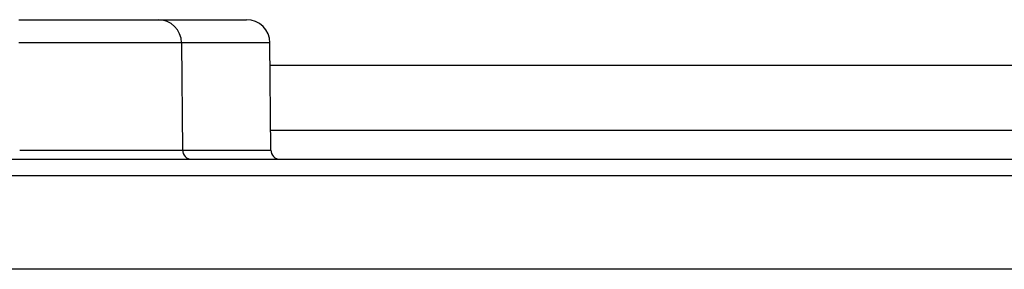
# Paper-space layout 'Sheet1' of a CAD drawing. Header units: millimetres. Extents: x -7 to 413, y -20 to 277.
# Tile 41 of 105: x 62.28 to 66.51, y 232.39 to 233.47. Entities that reach past the tile are written whole.
import ezdxf

# ---------------------------------------------------------------- set-up
doc = ezdxf.new("R2010")
doc.units = ezdxf.units.MM

psp = doc.layouts.new('Sheet1')

# ---------------------------------------------------------------- linework, layer by layer
at = {"color": 7, "linetype": 'Continuous', "lineweight": 25}
for p, q in [((62.2722, 233.4654), (62.8721, 233.4654)), ((62.8721, 233.4654), (63.2521, 233.4654)), ((62.9721, 233.3663), (62.9762, 232.9051)), ((63.3562, 232.9051), (63.3521, 233.3663)), ((59.3656, 232.8654), (71.6244, 232.8654)), ((70.8996, 232.865), (59.4422, 232.865)), ((42.3787, 232.796), (71.6143, 232.796))]:
    psp.add_line(p, q, dxfattribs=at)
at = {"color": 8, "linetype": 'Continuous', "lineweight": 25}
for p, q in [((63.3521, 233.3663), (62.9721, 233.3663)), ((66.56, 233.269), (63.353, 233.269)), ((66.5576, 232.989), (63.3554, 232.989)), ((62.9762, 232.9051), (63.3562, 232.9051)), ((70.5503, 232.3925), (43.4852, 232.3925))]:
    psp.add_line(p, q, dxfattribs=at)
at = {"color": 7, "linetype": 'Continuous', "lineweight": 25}
for centre, radius, start, end in [((62.8721, 233.3654), 0.1, 0.5, 90), ((63.2521, 233.3654), 0.1, 0.5, 90), ((63.0162, 232.9054), 0.04, 180.5, 270), ((63.3962, 232.9054), 0.04, 180.5, 270)]:
    psp.add_arc(centre, radius, start, end, dxfattribs=at)
for centre, major_axis, ratio, start_param, end_param in [((62.2721, 233.3654), (0.7, 0.0009), 0.001247, 0.000009, 1.570729), ((62.2761, 232.9054), (0.7, -0.0003), 0.000499, 4.71247, 6.28319)]:
    psp.add_ellipse(centre, major_axis=major_axis, ratio=ratio, start_param=start_param, end_param=end_param, dxfattribs=at)

doc.saveas('drawing.dxf')
